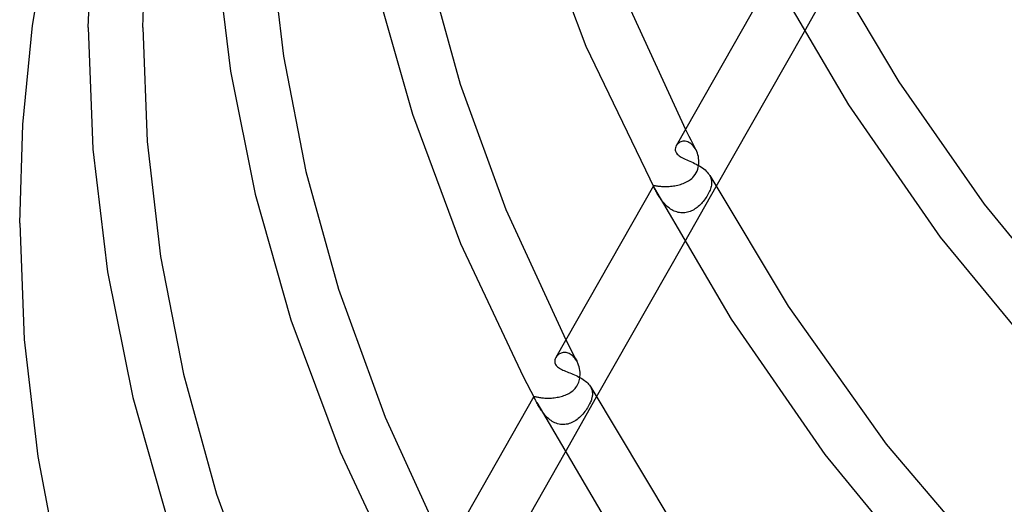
# Model space of a CAD drawing. Header units: millimetres. Extents: x -519 to 519, y -260 to 440.
# Tile 13 of 107: x -449 to -377, y 38 to 74. Entities that reach past the tile are written whole.
import ezdxf

# ---------------------------------------------------------------- set-up
doc = ezdxf.new("R2010")
doc.units = ezdxf.units.MM
doc.layers.add('HIDDEN', color=7, linetype='Continuous')
doc.layers.add('THICK', color=7, linetype='Continuous')

msp = doc.modelspace()

# ---------------------------------------------------------------- linework, layer by layer
at = {"layer": 'HIDDEN'}
for p, q in [((-389.396, 76.898), (-391.698, 72.851)), ((-400.363, 65.711), (-400.236, 65.463)), ((-400.236, 65.463), (-400.109, 65.215)), ((-400.834, 64.746), (-400.893, 64.7)), ((-400.769, 64.785), (-400.834, 64.746)), ((-400.698, 64.816), (-400.769, 64.785)), ((-400.623, 64.84), (-400.698, 64.816)), ((-400.544, 64.855), (-400.623, 64.84)), ((-400.461, 64.86), (-400.544, 64.855)), ((-400.376, 64.855), (-400.461, 64.86)), ((-400.29, 64.839), (-400.376, 64.855)), ((-400.202, 64.812), (-400.29, 64.839)), ((-400.115, 64.774), (-400.202, 64.812)), ((-400.028, 64.724), (-400.115, 64.774)), ((-400.109, 65.215), (-399.981, 64.968)), ((-399.981, 64.968), (-399.853, 64.721)), ((-400.993, 64.593), (-401.032, 64.534)), ((-400.947, 64.649), (-400.993, 64.593)), ((-400.893, 64.7), (-400.947, 64.649)), ((-399.945, 64.664), (-400.028, 64.724)), ((-399.865, 64.594), (-399.945, 64.664)), ((-399.789, 64.514), (-399.865, 64.594)), ((-399.853, 64.721), (-399.725, 64.474)), ((-399.718, 64.424), (-399.789, 64.514)), ((-399.725, 64.474), (-399.596, 64.229)), ((-399.653, 64.327), (-399.718, 64.424)), ((-399.594, 64.224), (-399.653, 64.327)), ((-399.539, 64.109), (-399.594, 64.224)), ((-399.492, 63.988), (-399.539, 64.109)), ((-399.453, 63.862), (-399.492, 63.988)), ((-399.422, 63.733), (-399.453, 63.862)), ((-399.4, 63.601), (-399.422, 63.733)), ((-399.387, 63.467), (-399.4, 63.601)), ((-399.389, 63.21), (-399.384, 63.339)), ((-399.384, 63.339), (-399.387, 63.467)), ((-399.583, 62.541), (-399.516, 62.676)), ((-399.516, 62.676), (-399.465, 62.813)), ((-399.465, 62.813), (-399.428, 62.949)), ((-399.428, 62.949), (-399.403, 63.082)), ((-399.403, 63.082), (-399.389, 63.21)), ((-400.333, 61.858), (-400.242, 61.906)), ((-400.242, 61.906), (-400.154, 61.957)), ((-400.154, 61.957), (-400.069, 62.012)), ((-400.069, 62.012), (-399.988, 62.072)), ((-399.988, 62.072), (-399.908, 62.139)), ((-399.908, 62.139), (-399.824, 62.217)), ((-399.824, 62.217), (-399.741, 62.31)), ((-399.741, 62.31), (-399.659, 62.417)), ((-399.659, 62.417), (-399.583, 62.541)), ((-398.584, 62.341), (-398.538, 62.244)), ((-398.538, 62.244), (-398.502, 62.145)), ((-398.502, 62.145), (-398.476, 62.046)), ((-398.476, 62.046), (-398.461, 61.944)), ((-398.461, 61.944), (-398.456, 61.841)), ((-402.702, 61.594), (-402.697, 61.607)), ((-402.7, 61.576), (-402.702, 61.594)), ((-402.694, 61.552), (-402.7, 61.576)), ((-402.697, 61.607), (-402.689, 61.615)), ((-402.682, 61.523), (-402.694, 61.552)), ((-402.689, 61.615), (-402.676, 61.619)), ((-402.665, 61.487), (-402.682, 61.523)), ((-402.676, 61.619), (-402.658, 61.621)), ((-402.644, 61.444), (-402.665, 61.487)), ((-402.658, 61.621), (-402.635, 61.621)), ((-402.618, 61.395), (-402.644, 61.444)), ((-402.635, 61.621), (-402.606, 61.619)), ((-402.588, 61.338), (-402.618, 61.395)), ((-402.606, 61.619), (-402.573, 61.615)), ((-402.561, 61.287), (-402.588, 61.338)), ((-402.573, 61.615), (-402.534, 61.609)), ((-402.53, 61.232), (-402.561, 61.287)), ((-402.534, 61.609), (-402.49, 61.603)), ((-402.498, 61.172), (-402.53, 61.232)), ((-402.463, 61.11), (-402.498, 61.172)), ((-402.49, 61.603), (-402.44, 61.596)), ((-402.44, 61.596), (-402.384, 61.588)), ((-402.384, 61.588), (-402.323, 61.581)), ((-402.323, 61.581), (-402.256, 61.573)), ((-402.256, 61.573), (-402.183, 61.566)), ((-402.183, 61.566), (-402.106, 61.561)), ((-402.106, 61.561), (-402.024, 61.556)), ((-402.024, 61.556), (-401.937, 61.553)), ((-401.937, 61.553), (-401.845, 61.551)), ((-401.845, 61.551), (-401.75, 61.552)), ((-401.75, 61.552), (-401.652, 61.555)), ((-401.652, 61.555), (-401.552, 61.56)), ((-401.552, 61.56), (-401.45, 61.568)), ((-401.45, 61.568), (-401.346, 61.578)), ((-401.346, 61.578), (-401.241, 61.592)), ((-401.241, 61.592), (-401.136, 61.609)), ((-401.136, 61.609), (-401.031, 61.628)), ((-401.031, 61.628), (-400.927, 61.651)), ((-400.927, 61.651), (-400.824, 61.677)), ((-400.824, 61.677), (-400.722, 61.706)), ((-400.722, 61.706), (-400.622, 61.739)), ((-400.622, 61.739), (-400.524, 61.775)), ((-400.524, 61.775), (-400.427, 61.815)), ((-398.139, 61.531), (-400.442, 57.482)), ((-400.427, 61.815), (-400.333, 61.858)), ((-398.606, 61.202), (-398.649, 61.11)), ((-398.568, 61.294), (-398.606, 61.202)), ((-398.535, 61.386), (-398.568, 61.294)), ((-398.508, 61.476), (-398.535, 61.386)), ((-398.486, 61.564), (-398.508, 61.476)), ((-398.47, 61.651), (-398.486, 61.564)), ((-398.46, 61.737), (-398.47, 61.651)), ((-398.456, 61.841), (-398.46, 61.737)), ((-402.425, 61.044), (-402.463, 61.11)), ((-402.385, 60.975), (-402.425, 61.044)), ((-402.342, 60.904), (-402.385, 60.975)), ((-402.297, 60.831), (-402.342, 60.904)), ((-402.249, 60.757), (-402.297, 60.831)), ((-402.199, 60.681), (-402.249, 60.757)), ((-402.146, 60.605), (-402.199, 60.681)), ((-402.09, 60.529), (-402.146, 60.605)), ((-402.031, 60.453), (-402.09, 60.529)), ((-401.969, 60.378), (-402.031, 60.453)), ((-399.063, 60.467), (-399.132, 60.385)), ((-398.995, 60.552), (-399.063, 60.467)), ((-398.93, 60.641), (-398.995, 60.552)), ((-398.866, 60.733), (-398.93, 60.641)), ((-398.805, 60.828), (-398.866, 60.733)), ((-398.748, 60.922), (-398.805, 60.828)), ((-398.696, 61.016), (-398.748, 60.922)), ((-398.649, 61.11), (-398.696, 61.016)), ((-401.905, 60.304), (-401.969, 60.378)), ((-401.837, 60.232), (-401.905, 60.304)), ((-401.766, 60.161), (-401.837, 60.232)), ((-401.692, 60.093), (-401.766, 60.161)), ((-401.614, 60.028), (-401.692, 60.093)), ((-401.534, 59.966), (-401.614, 60.028)), ((-401.45, 59.907), (-401.534, 59.966)), ((-401.364, 59.854), (-401.45, 59.907)), ((-401.276, 59.805), (-401.364, 59.854)), ((-401.185, 59.762), (-401.276, 59.805)), ((-401.091, 59.724), (-401.185, 59.762)), ((-400.995, 59.691), (-401.091, 59.724)), ((-400.025, 59.731), (-400.118, 59.698)), ((-399.933, 59.768), (-400.025, 59.731)), ((-399.843, 59.811), (-399.933, 59.768)), ((-399.755, 59.859), (-399.843, 59.811)), ((-399.67, 59.912), (-399.755, 59.859)), ((-399.586, 59.969), (-399.67, 59.912)), ((-399.505, 60.03), (-399.586, 59.969)), ((-399.426, 60.094), (-399.505, 60.03)), ((-399.349, 60.162), (-399.426, 60.094)), ((-399.275, 60.233), (-399.349, 60.162)), ((-399.203, 60.307), (-399.275, 60.233)), ((-399.132, 60.385), (-399.203, 60.307)), ((-400.898, 59.666), (-400.995, 59.691)), ((-400.801, 59.647), (-400.898, 59.666)), ((-400.703, 59.634), (-400.801, 59.647)), ((-400.604, 59.628), (-400.703, 59.634)), ((-400.505, 59.629), (-400.604, 59.628)), ((-400.406, 59.637), (-400.505, 59.629)), ((-400.309, 59.651), (-400.406, 59.637)), ((-400.212, 59.672), (-400.309, 59.651)), ((-400.118, 59.698), (-400.212, 59.672)), ((-409.103, 50.347), (-408.968, 50.082)), ((-408.968, 50.082), (-408.832, 49.818)), ((-408.832, 49.818), (-408.696, 49.554)), ((-409.79, 49.129), (-409.824, 49.079)), ((-409.752, 49.177), (-409.79, 49.129)), ((-409.709, 49.223), (-409.752, 49.177)), ((-409.662, 49.264), (-409.709, 49.223)), ((-409.611, 49.303), (-409.662, 49.264)), ((-409.556, 49.337), (-409.611, 49.303)), ((-409.498, 49.366), (-409.556, 49.337)), ((-409.436, 49.391), (-409.498, 49.366)), ((-409.371, 49.41), (-409.436, 49.391)), ((-409.304, 49.423), (-409.371, 49.41)), ((-409.234, 49.43), (-409.304, 49.423)), ((-409.162, 49.429), (-409.234, 49.43)), ((-409.089, 49.422), (-409.162, 49.429)), ((-409.014, 49.407), (-409.089, 49.422)), ((-408.939, 49.385), (-409.014, 49.407)), ((-408.864, 49.355), (-408.939, 49.385)), ((-408.79, 49.317), (-408.864, 49.355)), ((-408.716, 49.271), (-408.79, 49.317)), ((-408.645, 49.217), (-408.716, 49.271)), ((-408.696, 49.554), (-408.559, 49.291)), ((-408.575, 49.157), (-408.645, 49.217)), ((-408.509, 49.089), (-408.575, 49.157)), ((-408.559, 49.291), (-408.422, 49.028)), ((-408.447, 49.016), (-408.509, 49.089)), ((-408.388, 48.936), (-408.447, 49.016)), ((-408.422, 49.028), (-408.285, 48.765)), ((-408.333, 48.851), (-408.388, 48.936)), ((-408.282, 48.76), (-408.333, 48.851)), ((-408.226, 48.643), (-408.282, 48.76)), ((-408.178, 48.519), (-408.226, 48.643)), ((-408.137, 48.391), (-408.178, 48.519)), ((-408.105, 48.259), (-408.137, 48.391)), ((-408.082, 48.125), (-408.105, 48.259)), ((-408.105, 47.46), (-408.085, 47.565)), ((-408.085, 47.565), (-408.071, 47.67)), ((-408.068, 47.988), (-408.082, 48.125)), ((-408.071, 47.67), (-408.064, 47.776)), ((-408.063, 47.882), (-408.068, 47.988)), ((-408.064, 47.776), (-408.063, 47.882)), ((-408.498, 46.734), (-408.428, 46.808)), ((-408.428, 46.808), (-408.363, 46.889)), ((-408.363, 46.889), (-408.303, 46.976)), ((-408.303, 46.976), (-408.25, 47.067)), ((-408.25, 47.067), (-408.204, 47.161)), ((-408.204, 47.161), (-408.164, 47.258)), ((-408.164, 47.258), (-408.131, 47.358)), ((-408.131, 47.358), (-408.105, 47.46)), ((-407.283, 46.897), (-407.244, 46.815)), ((-407.244, 46.815), (-407.212, 46.733)), ((-411.451, 46.216), (-411.449, 46.224)), ((-411.449, 46.203), (-411.451, 46.216)), ((-411.449, 46.224), (-411.442, 46.23)), ((-411.443, 46.187), (-411.449, 46.203)), ((-411.433, 46.166), (-411.443, 46.187)), ((-411.442, 46.23), (-411.431, 46.232)), ((-411.42, 46.14), (-411.433, 46.166)), ((-411.431, 46.232), (-411.415, 46.231)), ((-411.404, 46.108), (-411.42, 46.14)), ((-411.415, 46.231), (-411.394, 46.227)), ((-411.394, 46.227), (-411.368, 46.222)), ((-411.368, 46.222), (-411.337, 46.214)), ((-411.337, 46.214), (-411.3, 46.205)), ((-411.3, 46.205), (-411.258, 46.196)), ((-411.258, 46.196), (-411.21, 46.185)), ((-411.21, 46.185), (-411.157, 46.174)), ((-411.157, 46.174), (-411.098, 46.162)), ((-411.098, 46.162), (-411.033, 46.151)), ((-411.033, 46.151), (-410.963, 46.14)), ((-410.963, 46.14), (-410.888, 46.131)), ((-410.888, 46.131), (-410.809, 46.122)), ((-410.809, 46.122), (-410.724, 46.114)), ((-410.724, 46.114), (-410.635, 46.108)), ((-410.635, 46.108), (-410.543, 46.105)), ((-410.543, 46.105), (-410.448, 46.103)), ((-410.448, 46.103), (-410.35, 46.103)), ((-410.35, 46.103), (-410.251, 46.106)), ((-410.251, 46.106), (-410.15, 46.111)), ((-410.15, 46.111), (-410.047, 46.119)), ((-410.047, 46.119), (-409.945, 46.13)), ((-409.945, 46.13), (-409.843, 46.143)), ((-409.843, 46.143), (-409.741, 46.16)), ((-409.741, 46.16), (-409.64, 46.179)), ((-409.64, 46.179), (-409.54, 46.201)), ((-409.54, 46.201), (-409.441, 46.226)), ((-409.441, 46.226), (-409.344, 46.254)), ((-409.344, 46.254), (-409.249, 46.285)), ((-409.249, 46.285), (-409.155, 46.32)), ((-406.881, 46.164), (-409.186, 42.112)), ((-409.155, 46.32), (-409.064, 46.357)), ((-409.064, 46.357), (-408.976, 46.399)), ((-408.976, 46.399), (-408.89, 46.443)), ((-408.89, 46.443), (-408.807, 46.491)), ((-408.807, 46.491), (-408.726, 46.544)), ((-408.726, 46.544), (-408.648, 46.602)), ((-408.648, 46.602), (-408.571, 46.665)), ((-408.571, 46.665), (-408.498, 46.734)), ((-407.221, 46.039), (-407.24, 45.98)), ((-407.206, 46.094), (-407.221, 46.039)), ((-407.212, 46.733), (-407.188, 46.65)), ((-407.193, 46.148), (-407.206, 46.094)), ((-407.182, 46.202), (-407.193, 46.148)), ((-407.188, 46.65), (-407.172, 46.566)), ((-407.173, 46.255), (-407.182, 46.202)), ((-407.167, 46.307), (-407.173, 46.255)), ((-407.172, 46.566), (-407.163, 46.481)), ((-407.162, 46.395), (-407.167, 46.307)), ((-407.163, 46.481), (-407.162, 46.395)), ((-411.182, 45.697), (-411.222, 45.77)), ((-411.141, 45.621), (-411.182, 45.697)), ((-411.097, 45.543), (-411.141, 45.621)), ((-411.051, 45.465), (-411.097, 45.543)), ((-411.004, 45.385), (-411.051, 45.465)), ((-410.954, 45.305), (-411.004, 45.385)), ((-407.523, 45.398), (-407.584, 45.302)), ((-407.465, 45.495), (-407.523, 45.398)), ((-407.411, 45.591), (-407.465, 45.495)), ((-407.365, 45.681), (-407.411, 45.591)), ((-407.325, 45.765), (-407.365, 45.681)), ((-407.291, 45.843), (-407.325, 45.765)), ((-407.263, 45.915), (-407.291, 45.843)), ((-407.24, 45.98), (-407.263, 45.915)), ((-410.901, 45.223), (-410.954, 45.305)), ((-410.844, 45.141), (-410.901, 45.223)), ((-410.785, 45.059), (-410.844, 45.141)), ((-410.722, 44.978), (-410.785, 45.059)), ((-410.656, 44.897), (-410.722, 44.978)), ((-410.587, 44.818), (-410.656, 44.897)), ((-410.514, 44.741), (-410.587, 44.818)), ((-410.437, 44.667), (-410.514, 44.741)), ((-410.357, 44.596), (-410.437, 44.667)), ((-410.273, 44.528), (-410.357, 44.596)), ((-408.191, 44.613), (-408.28, 44.543)), ((-408.106, 44.687), (-408.191, 44.613)), ((-408.023, 44.766), (-408.106, 44.687)), ((-407.942, 44.848), (-408.023, 44.766)), ((-407.865, 44.934), (-407.942, 44.848)), ((-407.79, 45.023), (-407.865, 44.934)), ((-407.718, 45.114), (-407.79, 45.023)), ((-407.65, 45.208), (-407.718, 45.114)), ((-407.584, 45.302), (-407.65, 45.208)), ((-410.186, 44.465), (-410.273, 44.528)), ((-410.094, 44.406), (-410.186, 44.465)), ((-410, 44.353), (-410.094, 44.406)), ((-409.903, 44.305), (-410, 44.353)), ((-409.803, 44.265), (-409.903, 44.305)), ((-409.701, 44.231), (-409.803, 44.265)), ((-409.597, 44.205), (-409.701, 44.231)), ((-409.491, 44.186), (-409.597, 44.205)), ((-409.385, 44.175), (-409.491, 44.186)), ((-409.279, 44.172), (-409.385, 44.175)), ((-409.173, 44.177), (-409.279, 44.172)), ((-409.067, 44.19), (-409.173, 44.177)), ((-408.962, 44.211), (-409.067, 44.19)), ((-408.858, 44.239), (-408.962, 44.211)), ((-408.756, 44.274), (-408.858, 44.239)), ((-408.656, 44.316), (-408.756, 44.274)), ((-408.559, 44.364), (-408.656, 44.316)), ((-408.463, 44.418), (-408.559, 44.364)), ((-408.37, 44.478), (-408.463, 44.418)), ((-408.28, 44.543), (-408.37, 44.478))]:
    msp.add_line(p, q, dxfattribs=at)
at = {"layer": 'THICK'}
for p, q in [((-444, 73.164), (-443.557, 83.165)), ((-411.434, 81.856), (-407.631, 71.793)), ((-448.062, 73.298), (-446.863, 80.614)), ((-440, 73.164), (-439.77, 80.241)), ((-430.686, 79.296), (-429.732, 71.066)), ((-434.655, 78.746), (-433.608, 69.964)), ((-389.89, 77.793), (-384.774, 69.194)), ((-419.147, 77.436), (-416.815, 69.014)), ((-393.945, 76.992), (-401.034, 64.53)), ((-393.929, 76.852), (-388.454, 67.522)), ((-422.871, 75.812), (-420.315, 66.838)), ((-404.648, 75.025), (-400.363, 65.711)), ((-448.767, 66.075), (-448.062, 73.298)), ((-444, 73.164), (-443.648, 64.278)), ((-440, 73.164), (-439.68, 64.842)), ((-391.698, 72.851), (-398.139, 61.531)), ((-407.631, 71.793), (-402.622, 61.398)), ((-429.732, 71.066), (-428.092, 62.649)), ((-433.608, 69.964), (-431.806, 60.982)), ((-384.774, 69.194), (-378.553, 60.263)), ((-416.815, 69.014), (-413.481, 59.87)), ((-388.454, 67.522), (-381.753, 57.864)), ((-420.315, 66.838), (-416.787, 57.399)), ((-449, 58.874), (-448.767, 66.075)), ((-439.68, 64.842), (-438.708, 56.448)), ((-443.648, 64.278), (-442.58, 55.318)), ((-401.096, 64.372), (-401.107, 64.289)), ((-401.107, 64.289), (-401.104, 64.204)), ((-401.104, 64.204), (-401.085, 64.121)), ((-401.07, 64.455), (-401.096, 64.372)), ((-401.085, 64.121), (-401.05, 64.04)), ((-401.032, 64.534), (-401.07, 64.455)), ((-401.05, 64.04), (-401.01, 63.976)), ((-401.01, 63.976), (-400.959, 63.915)), ((-400.959, 63.915), (-400.899, 63.856)), ((-400.899, 63.856), (-400.83, 63.801)), ((-400.83, 63.801), (-400.753, 63.747)), ((-400.753, 63.747), (-400.668, 63.696)), ((-400.668, 63.696), (-400.577, 63.646)), ((-400.577, 63.646), (-400.48, 63.597)), ((-400.48, 63.597), (-400.378, 63.549)), ((-400.378, 63.549), (-400.271, 63.5)), ((-400.271, 63.5), (-400.161, 63.451)), ((-400.161, 63.451), (-400.047, 63.4)), ((-400.047, 63.4), (-399.931, 63.348)), ((-399.931, 63.348), (-399.813, 63.294)), ((-428.092, 62.649), (-425.715, 54.055)), ((-399.813, 63.294), (-399.695, 63.237)), ((-399.695, 63.237), (-399.577, 63.178)), ((-399.577, 63.178), (-399.46, 63.116)), ((-399.46, 63.116), (-399.345, 63.05)), ((-399.345, 63.05), (-399.234, 62.981)), ((-399.234, 62.981), (-399.127, 62.91)), ((-399.127, 62.91), (-399.027, 62.836)), ((-399.027, 62.836), (-398.932, 62.759)), ((-398.932, 62.759), (-398.845, 62.679)), ((-398.845, 62.679), (-398.767, 62.597)), ((-398.767, 62.597), (-398.697, 62.513)), ((-398.697, 62.513), (-398.636, 62.428)), ((-398.636, 62.428), (-398.584, 62.341)), ((-398.587, 62.345), (-392.873, 52.805)), ((-402.698, 61.605), (-409.834, 49.063)), ((-402.622, 61.398), (-397.028, 51.864)), ((-431.806, 60.982), (-429.197, 51.821)), ((-413.481, 59.87), (-409.103, 50.347)), ((-378.553, 60.263), (-368.938, 48.576)), ((-449, 58.874), (-448.674, 50.389)), ((-381.753, 57.864), (-371.916, 45.905)), ((-416.787, 57.399), (-412.227, 47.674)), ((-400.442, 57.482), (-406.881, 46.164)), ((-438.708, 56.448), (-437.037, 47.863)), ((-442.58, 55.318), (-440.741, 46.151)), ((-425.715, 54.055), (-422.313, 44.716)), ((-392.873, 52.805), (-385.71, 42.733)), ((-429.197, 51.821), (-425.594, 42.184)), ((-397.028, 51.864), (-390.18, 41.994)), ((-448.674, 50.389), (-447.684, 41.83)), ((-409.879, 48.965), (-409.898, 48.906)), ((-409.855, 49.023), (-409.879, 48.965)), ((-409.824, 49.079), (-409.855, 49.023)), ((-409.909, 48.846), (-409.914, 48.786)), ((-409.914, 48.786), (-409.911, 48.726)), ((-409.911, 48.726), (-409.901, 48.668)), ((-409.898, 48.906), (-409.909, 48.846)), ((-409.901, 48.668), (-409.883, 48.611)), ((-409.883, 48.611), (-409.859, 48.557)), ((-409.859, 48.557), (-409.819, 48.494)), ((-409.819, 48.494), (-409.769, 48.436)), ((-409.769, 48.436), (-409.711, 48.381)), ((-409.711, 48.381), (-409.645, 48.329)), ((-409.645, 48.329), (-409.571, 48.281)), ((-409.571, 48.281), (-409.491, 48.235)), ((-409.491, 48.235), (-409.406, 48.191)), ((-437.037, 47.863), (-434.615, 39.098)), ((-412.227, 47.674), (-411.403, 46.107)), ((-409.406, 48.191), (-409.315, 48.149)), ((-409.315, 48.149), (-409.219, 48.107)), ((-409.219, 48.107), (-409.12, 48.065)), ((-409.12, 48.065), (-409.017, 48.023)), ((-409.017, 48.023), (-408.911, 47.981)), ((-408.911, 47.981), (-408.803, 47.938)), ((-408.803, 47.938), (-408.693, 47.893)), ((-408.693, 47.893), (-408.582, 47.847)), ((-408.582, 47.847), (-408.471, 47.799)), ((-408.471, 47.799), (-408.36, 47.748)), ((-408.36, 47.748), (-408.25, 47.696)), ((-408.25, 47.696), (-408.142, 47.64)), ((-408.142, 47.64), (-408.036, 47.583)), ((-408.036, 47.583), (-407.935, 47.523)), ((-407.935, 47.523), (-407.837, 47.461)), ((-407.837, 47.461), (-407.745, 47.396)), ((-407.745, 47.396), (-407.658, 47.329)), ((-407.658, 47.329), (-407.578, 47.26)), ((-407.578, 47.26), (-407.505, 47.19)), ((-407.505, 47.19), (-407.439, 47.119)), ((-407.439, 47.119), (-407.38, 47.046)), ((-407.38, 47.046), (-407.328, 46.972)), ((-407.328, 46.972), (-407.283, 46.897)), ((-407.285, 46.899), (-401.439, 37.134)), ((-440.741, 46.151), (-438.078, 36.803)), ((-411.449, 46.224), (-418.637, 33.589)), ((-411.394, 46.09), (-411.404, 46.108)), ((-411.383, 46.07), (-411.394, 46.09)), ((-411.371, 46.048), (-411.383, 46.07)), ((-411.358, 46.024), (-411.371, 46.048)), ((-411.345, 45.999), (-411.358, 46.024)), ((-411.33, 45.971), (-411.345, 45.999)), ((-411.314, 45.942), (-411.33, 45.971)), ((-411.298, 45.911), (-411.314, 45.942)), ((-411.28, 45.878), (-411.298, 45.911)), ((-411.261, 45.843), (-411.28, 45.878)), ((-411.242, 45.807), (-411.261, 45.843)), ((-411.222, 45.77), (-411.242, 45.807)), ((-411.223, 45.771), (-405.545, 36.119)), ((-422.313, 44.716), (-417.843, 34.984)), ((-385.71, 42.733), (-374.141, 29.203)), ((-447.684, 41.83), (-445.982, 33.077)), ((-425.594, 42.184), (-420.94, 32.256)), ((-409.186, 42.112), (-415.623, 30.798)), ((-390.18, 41.994), (-380.127, 29.774)), ((-434.615, 39.098), (-431.146, 29.562))]:
    msp.add_line(p, q, dxfattribs=at)

doc.saveas('drawing.dxf')
